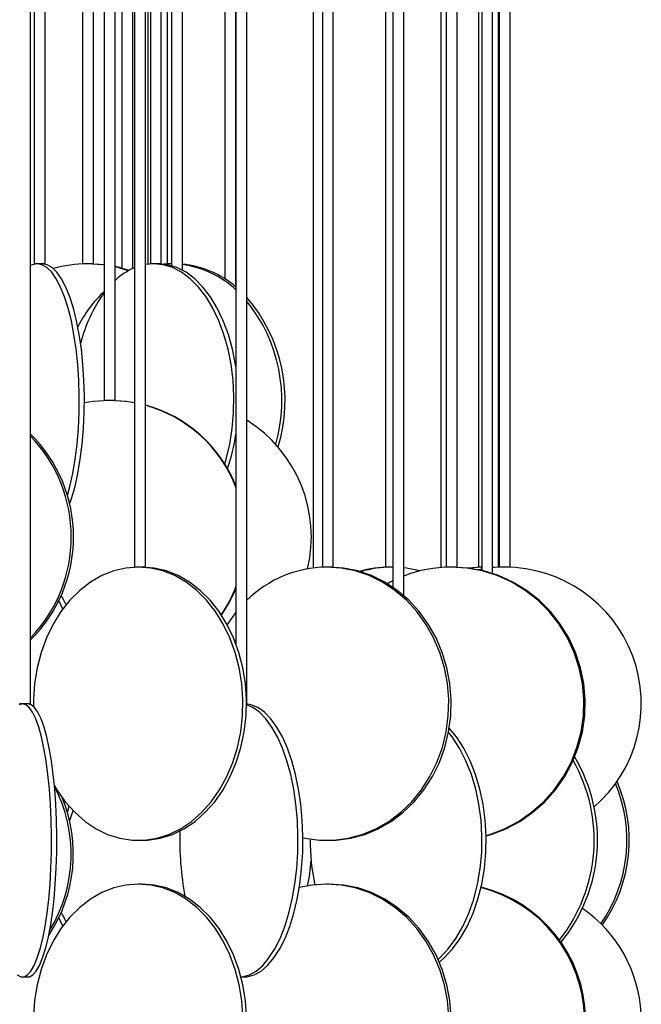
# Model space of a CAD drawing. Header units: millimetres. Extents: x 626 to 3215, y 306 to 3557.
# Tile 42 of 65: x 3096 to 3210, y 1556 to 1737. Entities that reach past the tile are written whole.
import ezdxf

# ---------------------------------------------------------------- set-up
doc = ezdxf.new("R2010")
doc.units = ezdxf.units.MM

msp = doc.modelspace()

# ---------------------------------------------------------------- linework, layer by layer
at = {"color": 7, "linetype": 'Continuous', "lineweight": 25}
for p, q in [((3116.96, 2187), (3116.96, 1636.5)), ((3118.96, 1636.5), (3118.96, 2187)), ((3151.31, 2187), (3151.31, 1636.5)), ((3153.31, 1636.5), (3153.31, 2187)), ((3175.94, 1636.5), (3175.94, 2168.21)), ((3173.94, 2165.84), (3173.94, 1636.5)), ((3097.94, 1611.5), (3097.94, 2162)), ((3135.49, 2162), (3135.49, 1622.45)), ((3137.49, 1611.5), (3137.49, 2162)), ((3149.62, 2162), (3149.62, 1636.35)), ((3162.85, 2162.19), (3162.85, 1636.5)), ((3164.18, 2162), (3164.18, 1632.83)), ((3166.18, 1631.29), (3166.18, 2162)), ((3172.97, 2162), (3172.97, 1636.42)), ((3179.87, 2162.05), (3179.87, 1636.5)), ((3180.45, 2162), (3180.45, 1635.87)), ((3182.45, 1635.31), (3182.45, 2162)), ((3183.44, 2162), (3183.44, 1636.47)), ((3183.63, 2162.11), (3183.63, 1636.5)), ((3185.63, 1636.5), (3185.63, 2162.48)), ((3100.59, 1692), (3100.59, 2111.66)), ((3098.59, 2109.31), (3098.59, 1692)), ((3121.85, 1692), (3121.85, 2104.35)), ((3135.49, 1687.74), (3135.49, 2105)), ((3107.47, 2102.98), (3107.47, 1692)), ((3109.47, 1692), (3109.47, 2102.67)), ((3111.41, 2102.5), (3111.41, 1667)), ((3113.41, 1667), (3113.41, 2102.5)), ((3114.65, 2102.59), (3114.65, 1691.18)), ((3116.65, 1691.15), (3116.65, 2102.56)), ((3119.44, 1691.94), (3119.44, 2102.5)), ((3119.85, 2103.63), (3119.85, 1692)), ((3122.9, 2102.56), (3122.9, 1692)), ((3123.71, 2102.5), (3123.71, 1691.64)), ((3125.71, 1690.82), (3125.71, 2102.5)), ((3133.49, 2104.12), (3133.49, 1689.2)), ((3098.64, 1692), (3098.59, 1692)), ((3100.59, 1692), (3098.64, 1692)), ((3108.16, 1692), (3107.47, 1692)), ((3109.47, 1692), (3108.16, 1692)), ((3111.41, 1691.82), (3108.62, 1692)), ((3120.44, 1692), (3118.96, 1691.87)), ((3120.04, 1692), (3119.85, 1692)), ((3121.85, 1692), (3120.04, 1692)), ((3123.61, 1692), (3122.24, 1691.94)), ((3123.32, 1692), (3122.9, 1692)), ((3123.71, 1692), (3123.32, 1692)), ((3112.3, 1667), (3111.41, 1667)), ((3113.41, 1667), (3112.3, 1667)), ((3117.31, 1636.5), (3116.96, 1636.5)), ((3118.96, 1636.5), (3117.31, 1636.5)), ((3151.86, 1636.5), (3151.31, 1636.5)), ((3151.62, 1636.49), (3151.62, 1636.5)), ((3153.31, 1636.5), (3151.86, 1636.5)), ((3164.18, 1636.5), (3162.85, 1636.5)), ((3174.71, 1636.5), (3173.94, 1636.5)), ((3175.94, 1636.5), (3174.71, 1636.5)), ((3180.45, 1636.49), (3177.9, 1636.32)), ((3180.45, 1636.14), (3179.78, 1636.02)), ((3180.45, 1636.5), (3179.87, 1636.5)), ((3184.63, 1636.5), (3182.45, 1636.4)), ((3182.78, 1636.43), (3182.45, 1636.45)), ((3184.63, 1636.5), (3183.63, 1636.5)), ((3185.63, 1636.5), (3184.63, 1636.5)), ((3185.44, 1636.48), (3185.44, 1636.5)), ((3095.97, 1611.5), (3095.94, 1611.5)), ((3097.94, 1611.5), (3095.97, 1611.5)), ((3137.49, 1611.5), (3137.43, 1611.5)), ((3104.67, 1591.61), (3104.98, 1592.73)), ((3117.63, 1586.5), (3118.28, 1586.5)), ((3152.08, 1586.5), (3152.53, 1586.5)), ((3118.28, 1578.5), (3117.63, 1578.5)), ((3152.53, 1578.5), (3152.08, 1578.5)), ((3096.46, 1561.5), (3097.43, 1561.5)), ((3136.42, 1561.5), (3136.94, 1561.5))]:
    msp.add_line(p, q, dxfattribs=at)
at = {"color": 7, "linetype": 'Continuous', "lineweight": 25, "flags": 128}
for points in [[(3099.12, 1692), (3098.21, 1691.82), (3097.94, 1691.71)], [(3104.67, 1649.61), (3105.12, 1651.24), (3105.65, 1653.65), (3106.09, 1656.24), (3106.44, 1658.99), (3106.68, 1661.85), (3106.81, 1664.78), (3106.84, 1667.74), (3106.76, 1670.69), (3106.57, 1673.59), (3106.28, 1676.39), (3105.88, 1679.07), (3105.4, 1681.57), (3104.82, 1683.87), (3104.16, 1685.93), (3103.43, 1687.73), (3102.65, 1689.24), (3101.81, 1690.43), (3100.93, 1691.3), (3100.03, 1691.82), (3099.12, 1692)], [(3105.09, 1647.99), (3105.45, 1649.06), (3106.07, 1651.24), (3106.6, 1653.65), (3107.04, 1656.24), (3107.39, 1658.99), (3107.63, 1661.85), (3107.76, 1664.78), (3107.79, 1667.74), (3107.71, 1670.69), (3107.52, 1673.59), (3107.23, 1676.39), (3106.84, 1679.07), (3106.35, 1681.57), (3105.77, 1683.87), (3105.11, 1685.93), (3104.39, 1687.73), (3103.6, 1689.24), (3102.76, 1690.43), (3101.88, 1691.3), (3100.98, 1691.82), (3100.07, 1692)], [(3111.41, 1691.78), (3111.12, 1691.82), (3108.31, 1692)], [(3133.45, 1655.38), (3133.71, 1656.24), (3134.36, 1658.99), (3134.82, 1661.85), (3135.08, 1664.78), (3135.13, 1667.74), (3134.98, 1670.69), (3134.62, 1673.59), (3134.06, 1676.39), (3133.31, 1679.07), (3132.38, 1681.57), (3131.29, 1683.87), (3130.04, 1685.93), (3128.65, 1687.73), (3127.15, 1689.24), (3125.56, 1690.43), (3123.89, 1691.3), (3122.18, 1691.82), (3120.44, 1692)], [(3135.49, 1673.2), (3135.43, 1673.59), (3134.87, 1676.39), (3134.12, 1679.07), (3133.19, 1681.57), (3132.09, 1683.87), (3130.84, 1685.93), (3129.46, 1687.73), (3127.96, 1689.24), (3126.37, 1690.43), (3124.7, 1691.3), (3122.99, 1691.82), (3121.25, 1692)], [(3115.93, 1690.79), (3114.21, 1691.3), (3113.41, 1691.49)], [(3115.81, 1690.72), (3113.9, 1691.3), (3113.41, 1691.42)], [(3112.35, 1667), (3109.41, 1666.82), (3107.79, 1666.57)], [(3116.96, 1666.56), (3115.29, 1666.82), (3112.35, 1667)], [(3116.96, 1666.58), (3115.4, 1666.82), (3112.46, 1667)], [(3117.63, 1636.5), (3115.37, 1636.32), (3113.14, 1635.8), (3110.97, 1634.93), (3108.89, 1633.74), (3106.94, 1632.23), (3105.13, 1630.43), (3103.5, 1628.37), (3102.07, 1626.07), (3100.86, 1623.57), (3099.89, 1620.89), (3099.16, 1618.09), (3098.69, 1615.19), (3098.49, 1612.24), (3098.49, 1611)], [(3102.31, 1596.5), (3102.76, 1595.74), (3104.3, 1593.56), (3106.01, 1591.63), (3107.9, 1589.97), (3109.91, 1588.62), (3112.04, 1587.59), (3114.25, 1586.89), (3116.5, 1586.54), (3118.77, 1586.54), (3121.02, 1586.89), (3123.23, 1587.59), (3125.36, 1588.62), (3127.37, 1589.97), (3129.26, 1591.63), (3130.97, 1593.56), (3132.51, 1595.74), (3133.83, 1598.15), (3134.92, 1600.74), (3135.78, 1603.49), (3136.38, 1606.35), (3136.71, 1609.28), (3136.78, 1612.24), (3136.58, 1615.19), (3136.11, 1618.09), (3135.38, 1620.89), (3134.41, 1623.57), (3133.19, 1626.07), (3131.77, 1628.37), (3130.14, 1630.43), (3128.33, 1632.23), (3126.38, 1633.74), (3124.3, 1634.93), (3122.13, 1635.8), (3119.9, 1636.32), (3117.63, 1636.5), (3117.63, 1636.5)], [(3118.28, 1586.5), (3119.41, 1586.54), (3121.67, 1586.89), (3123.87, 1587.59), (3126, 1588.62), (3128.02, 1589.97), (3129.9, 1591.63), (3131.62, 1593.56), (3133.15, 1595.74), (3134.47, 1598.15), (3135.57, 1600.74), (3136.42, 1603.49), (3137.02, 1606.35), (3137.35, 1609.28), (3137.42, 1612.24), (3137.22, 1615.19), (3136.75, 1618.09), (3136.02, 1620.89), (3135.05, 1623.57), (3133.84, 1626.07), (3132.41, 1628.37), (3130.78, 1630.43), (3128.98, 1632.23), (3127.02, 1633.74), (3124.95, 1634.93), (3122.78, 1635.8), (3120.54, 1636.32), (3118.28, 1636.5), (3118.28, 1636.5)], [(3147.75, 1586.97), (3148.13, 1586.89), (3150.76, 1586.54), (3153.4, 1586.54), (3156.03, 1586.89), (3158.61, 1587.59), (3161.09, 1588.62), (3163.44, 1589.97), (3165.64, 1591.63), (3167.64, 1593.56), (3169.43, 1595.74), (3170.97, 1598.15), (3172.25, 1600.74), (3173.25, 1603.49), (3173.94, 1606.35), (3174.33, 1609.28), (3174.41, 1612.24), (3174.18, 1615.19), (3173.63, 1618.09), (3172.78, 1620.89), (3171.65, 1623.57), (3170.23, 1626.07), (3168.56, 1628.37), (3166.67, 1630.43), (3164.56, 1632.23), (3162.28, 1633.74), (3159.86, 1634.93), (3157.33, 1635.8), (3154.72, 1636.32), (3152.08, 1636.5), (3152.08, 1636.5)], [(3152.53, 1586.5), (3153.85, 1586.54), (3156.48, 1586.89), (3159.05, 1587.59), (3161.54, 1588.62), (3163.89, 1589.97), (3166.09, 1591.63), (3168.09, 1593.56), (3169.88, 1595.74), (3171.42, 1598.15), (3172.7, 1600.74), (3173.69, 1603.49), (3174.39, 1606.35), (3174.78, 1609.28), (3174.86, 1612.24), (3174.63, 1615.19), (3174.08, 1618.09), (3173.23, 1620.89), (3172.09, 1623.57), (3170.68, 1626.07), (3169.01, 1628.37), (3167.11, 1630.43), (3165.01, 1632.23), (3162.73, 1633.74), (3160.31, 1634.93), (3157.78, 1635.8), (3155.17, 1636.32), (3152.53, 1636.5), (3152.53, 1636.5)], [(3169.22, 1635.82), (3166.71, 1636.32), (3166.18, 1636.39)], [(3181.28, 1587.39), (3181.93, 1587.59), (3184.63, 1588.62), (3187.19, 1589.97), (3189.58, 1591.63), (3191.77, 1593.56), (3193.71, 1595.74), (3195.39, 1598.15), (3196.78, 1600.74), (3197.87, 1603.49), (3198.63, 1606.35), (3199.05, 1609.28), (3199.14, 1612.24), (3198.88, 1615.19), (3198.29, 1618.09), (3197.37, 1620.89), (3196.13, 1623.57), (3194.59, 1626.07), (3192.77, 1628.37), (3190.7, 1630.43), (3188.41, 1632.23), (3185.93, 1633.74), (3183.29, 1634.93), (3180.54, 1635.8), (3177.7, 1636.32), (3174.82, 1636.5)], [(3181.28, 1587.33), (3182.16, 1587.59), (3184.86, 1588.62), (3187.42, 1589.97), (3189.81, 1591.63), (3192, 1593.56), (3193.94, 1595.74), (3195.62, 1598.15), (3197.01, 1600.74), (3198.1, 1603.49), (3198.86, 1606.35), (3199.28, 1609.28), (3199.37, 1612.24), (3199.11, 1615.19), (3198.52, 1618.09), (3197.6, 1620.89), (3196.36, 1623.57), (3194.82, 1626.07), (3193, 1628.37), (3190.93, 1630.43), (3188.64, 1632.23), (3186.16, 1633.74), (3183.52, 1634.93), (3180.77, 1635.8), (3177.93, 1636.32), (3175.05, 1636.5)], [(3180.45, 1636.49), (3178.11, 1636.32), (3178.02, 1636.31)], [(3164.18, 1633.98), (3163.71, 1633.74), (3163.2, 1633.46)], [(3103.83, 1628.82), (3103.43, 1629.73), (3103.13, 1630.36)], [(3135.49, 1628.24), (3133.93, 1626.07), (3133.88, 1625.99)], [(3095.51, 1561.89), (3096.14, 1561.54), (3096.77, 1561.54), (3097.4, 1561.89), (3098.01, 1562.59), (3098.6, 1563.62), (3099.16, 1564.97), (3099.69, 1566.63), (3100.16, 1568.56), (3100.59, 1570.74), (3100.96, 1573.15), (3101.26, 1575.74), (3101.5, 1578.49), (3101.66, 1581.35), (3101.76, 1584.28), (3101.78, 1587.24), (3101.72, 1590.19), (3101.59, 1593.09), (3101.39, 1595.89), (3101.12, 1598.57), (3100.78, 1601.07), (3100.38, 1603.37), (3099.93, 1605.43), (3099.43, 1607.23), (3098.89, 1608.74), (3098.31, 1609.93), (3097.71, 1610.8), (3097.09, 1611.32), (3096.46, 1611.5)], [(3096.46, 1611.5), (3095.83, 1611.32)], [(3097.43, 1561.5), (3097.75, 1561.54), (3098.37, 1561.89), (3098.99, 1562.59), (3099.58, 1563.62), (3100.14, 1564.97), (3100.66, 1566.63), (3101.14, 1568.56), (3101.57, 1570.74), (3101.93, 1573.15), (3102.24, 1575.74), (3102.47, 1578.49), (3102.64, 1581.35), (3102.73, 1584.28), (3102.75, 1587.24), (3102.7, 1590.19), (3102.57, 1593.09), (3102.36, 1595.89), (3102.09, 1598.57), (3101.76, 1601.07), (3101.36, 1603.37), (3100.91, 1605.43), (3100.41, 1607.23), (3099.86, 1608.74), (3099.29, 1609.93), (3098.68, 1610.8), (3098.06, 1611.32), (3097.43, 1611.5), (3097.43, 1611.5)], [(3136.42, 1561.51), (3136.68, 1561.54), (3137.96, 1561.89), (3139.2, 1562.59), (3140.4, 1563.62), (3141.54, 1564.97), (3142.6, 1566.63), (3143.57, 1568.56), (3144.44, 1570.74), (3145.19, 1573.15), (3145.8, 1575.74), (3146.29, 1578.49), (3146.62, 1581.35), (3146.81, 1584.28), (3146.85, 1587.24), (3146.74, 1590.19), (3146.47, 1593.09), (3146.06, 1595.89), (3145.51, 1598.57), (3144.83, 1601.07), (3144.02, 1603.37), (3143.1, 1605.43), (3142.08, 1607.23), (3140.98, 1608.74), (3139.81, 1609.93), (3138.58, 1610.8), (3137.43, 1611.29)], [(3136.94, 1561.5), (3137.58, 1561.54), (3138.86, 1561.89), (3140.1, 1562.59), (3141.3, 1563.62), (3142.44, 1564.97), (3143.5, 1566.63), (3144.48, 1568.56), (3145.34, 1570.74), (3146.09, 1573.15), (3146.71, 1575.74), (3147.19, 1578.49), (3147.52, 1581.35), (3147.71, 1584.28), (3147.75, 1587.24), (3147.64, 1590.19), (3147.37, 1593.09), (3146.96, 1595.89), (3146.41, 1598.57), (3145.73, 1601.07), (3144.92, 1603.37), (3144, 1605.43), (3142.98, 1607.23), (3141.88, 1608.74), (3140.71, 1609.93), (3139.48, 1610.8), (3138.22, 1611.32), (3137.43, 1611.47)], [(3172.71, 1564.23), (3173.56, 1564.97), (3175.11, 1566.63), (3176.52, 1568.56), (3177.77, 1570.74), (3178.86, 1573.15), (3179.76, 1575.74), (3180.46, 1578.49), (3180.95, 1581.35), (3181.22, 1584.28), (3181.28, 1587.24), (3181.11, 1590.19), (3180.73, 1593.09), (3180.13, 1595.89), (3179.33, 1598.57), (3178.34, 1601.07), (3177.16, 1603.37), (3175.83, 1605.43), (3174.51, 1607.05)], [(3172.5, 1564.71), (3172.78, 1564.97), (3174.33, 1566.63), (3175.74, 1568.56), (3177, 1570.74), (3178.08, 1573.15), (3178.98, 1575.74), (3179.68, 1578.49), (3180.17, 1581.35), (3180.45, 1584.28), (3180.5, 1587.24), (3180.34, 1590.19), (3179.95, 1593.09), (3179.36, 1595.89), (3178.55, 1598.57), (3177.56, 1601.07), (3176.39, 1603.37), (3175.05, 1605.43), (3174.38, 1606.3)], [(3105.09, 1589.99), (3105.45, 1591.06), (3105.71, 1591.93)], [(3117.63, 1578.5), (3115.37, 1578.32), (3113.14, 1577.8), (3110.97, 1576.93), (3108.89, 1575.74), (3106.94, 1574.23), (3105.13, 1572.43), (3103.5, 1570.37), (3102.07, 1568.07), (3100.86, 1565.57), (3099.89, 1562.89), (3099.16, 1560.09), (3098.69, 1557.19), (3098.49, 1554.24), (3098.49, 1553)], [(3136.78, 1554.24), (3136.58, 1557.19), (3136.11, 1560.09), (3135.38, 1562.89), (3134.41, 1565.57), (3133.19, 1568.07), (3131.77, 1570.37), (3130.14, 1572.43), (3128.33, 1574.23), (3126.38, 1575.74), (3124.3, 1576.93), (3122.13, 1577.8), (3119.9, 1578.32), (3117.63, 1578.5), (3117.63, 1578.5)], [(3137.42, 1554.24), (3137.22, 1557.19), (3136.75, 1560.09), (3136.02, 1562.89), (3135.05, 1565.57), (3133.84, 1568.07), (3132.41, 1570.37), (3130.78, 1572.43), (3128.98, 1574.23), (3127.02, 1575.74), (3124.95, 1576.93), (3122.78, 1577.8), (3120.54, 1578.32), (3118.28, 1578.5), (3118.28, 1578.5)], [(3152.08, 1578.5), (3149.44, 1578.32), (3147.09, 1577.87)], [(3174.41, 1554.24), (3174.18, 1557.19), (3173.63, 1560.09), (3172.78, 1562.89), (3171.65, 1565.57), (3170.23, 1568.07), (3168.56, 1570.37), (3166.67, 1572.43), (3164.56, 1574.23), (3162.28, 1575.74), (3159.86, 1576.93), (3157.33, 1577.8), (3154.72, 1578.32), (3152.08, 1578.5), (3152.08, 1578.5)], [(3174.86, 1554.24), (3174.63, 1557.19), (3174.08, 1560.09), (3173.23, 1562.89), (3172.09, 1565.57), (3170.68, 1568.07), (3169.01, 1570.37), (3167.11, 1572.43), (3165.01, 1574.23), (3162.73, 1575.74), (3160.31, 1576.93), (3157.78, 1577.8), (3155.17, 1578.32), (3152.53, 1578.5), (3152.53, 1578.5)], [(3103.83, 1570.82), (3103.43, 1571.73), (3103.13, 1572.36)]]:
    msp.add_lwpolyline(points, dxfattribs=at)
at = {"color": 7, "linetype": 'Continuous', "lineweight": 25}
for centre, radius, start, end in [((3108.32, 1669.29), 22.7, 90.017, 105.9227), ((3123.93, 1674.25), 17.77, 49.407, 84.2302), ((3123.17, 1673.86), 18.18, 47.3279, 81.97), ((3121.88, 1679.95), 12.35, 113.4682, 133.2905), ((3127.8, 1669.64), 23.83, 133.4653, 152.948), ((3133.61, 1670.74), 27.35, 144.2715, 165.831), ((3115.64, 1666.99), 28.86, 342.8401, 40.7705), ((3114.92, 1667), 28.98, 343.9263, 38.8389), ((3112.39, 1642.1), 24.9, 21.9037, 74.7051), ((3112.28, 1642.1), 24.91, 21.2497, 74.4444), ((3124.07, 1642.02), 25.22, 346.6366, 57.8437), ((3079.32, 1642), 26.49, 314.685, 45.315), ((3078.87, 1642), 26.52, 315.9826, 44.0174), ((3099.27, 1666.15), 36.61, 341.4659, 351.5888), ((3152.35, 1615.27), 21.23, 90.7286, 134.4236), ((3163.64, 1616.35), 20.14, 90.0396, 106.0248), ((3164.09, 1616.35), 20.15, 90.0421, 106.6852), ((3174.83, 1612.73), 23.76, 90.0221, 111.356), ((3184.63, 1611.5), 25, 310.7351, 90), ((3112.16, 1641.97), 25.05, 325.5163, 338.6909), ((3112.27, 1641.97), 25.04, 325.2966, 338.0328), ((3090.42, 1623.38), 15.34, 23.9905, 31.0906), ((3172.08, 1586.57), 29.55, 320.735, 30.8506), ((3171.37, 1586.57), 29.64, 321.8637, 29.4132), ((3078.41, 1584), 26.95, 328.6768, 27.4922), ((3180.06, 1586.52), 26.95, 325.4359, 22.6742), ((3180.49, 1586.52), 26.94, 324.7823, 23.5273), ((3078.84, 1584.01), 26.93, 326.422, 22.5123), ((3180.02, 1586.43), 54.79, 178.1294, 190.6812), ((3187.5, 1586.43), 38.43, 179.5574, 192.0873), ((3123.76, 1583.99), 25.51, 346.858, 357.2187), ((3174.08, 1553.49), 25.15, 286.6212, 75.6483), ((3174.32, 1553.49), 25.14, 286.0654, 76.1741), ((3090.42, 1565.38), 15.34, 23.9905, 31.0906), ((3184.63, 1553.5), 25, 310.7351, 55.2027)]:
    msp.add_arc(centre, radius, start, end, dxfattribs=at)

doc.saveas('drawing.dxf')
